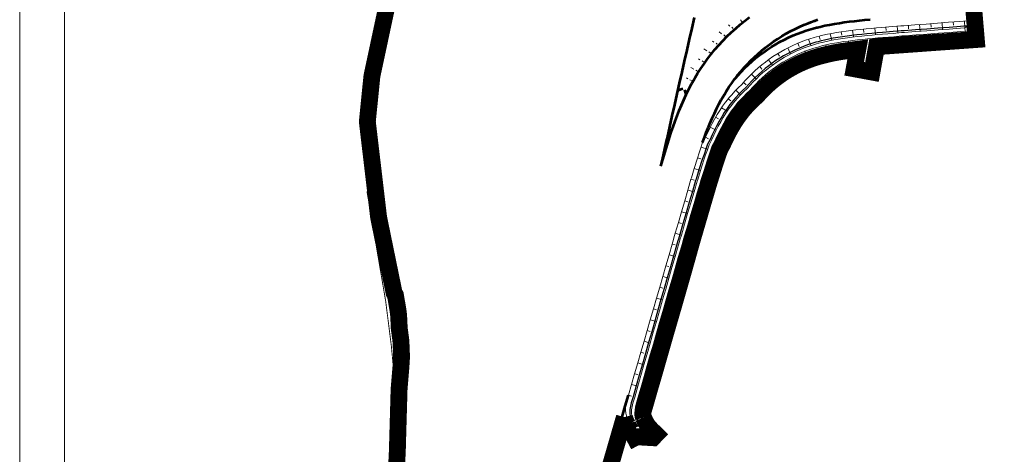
# Model space of a CAD drawing. Header units: metres. Extents: x 102313 to 104557, y 415820 to 422103.
# Tile 2 of 256: x 102629 to 103067, y 416154 to 416347. Entities that reach past the tile are written whole.
import ezdxf

# ---------------------------------------------------------------- set-up
doc = ezdxf.new("R2010")
doc.units = ezdxf.units.M
doc.header["$MEASUREMENT"] = 0
doc.linetypes.add('KG-GV', pattern=[42, 12, -6, 0, -6, 12, -6])
doc.linetypes.add('VW-1-1_STREEP', pattern=[20, 10, -10])
for name, color, linetype, lineweight in [('00-kader-2', 2, 'Continuous', 0), ('N-WE-GW-GRONDWERKLIJN-G', 90, 'Continuous', 53), ('N-WE-GW-TALUDARCERING-G', 90, 'Continuous', 13), ('N-WE-GW-WATERGANG-G', 90, 'Continuous', 0), ('N-WE-GW-WATERGANG_WATERLIJN-G', 130, 'Continuous', 30), ('N-WE-KG-GRONDVERWERVING-G', 130, 'KG-GV', 30), ('N-WE-KW-KUNSTWERK_GELUIDSWERING-G', 170, 'VW-1-1_STREEP', 53)]:
    doc.layers.add(name, color=color, linetype=linetype, lineweight=lineweight)

msp = doc.modelspace()

# ---------------------------------------------------------------- linework, layer by layer
at = {"layer": '00-kader-2', "flags": 128}
for points in [[(104309.046, 418230.373), (102629.046, 418230.373), (102629.046, 415854.373), (104309.046, 415854.373), (104309.046, 418230.373)], [(104289.046, 418210.373), (102649.046, 418210.373), (102649.046, 415874.373), (104289.046, 415874.373), (104289.046, 418210.373)]]:
    msp.add_lwpolyline(points, close=True, dxfattribs=at)
at = {"layer": 'N-WE-GW-GRONDWERKLIJN-G', "flags": 128}
for points in [[(102914.287, 416281.76), (102915.149, 416284.723), (102916.585, 416289.56), (102917.328, 416291.983), (102918.094, 416294.409), (102918.885, 416296.835), (102919.708, 416299.259), (102920.566, 416301.68), (102921.463, 416304.095), (102922.404, 416306.503), (102923.393, 416308.901), (102924.433, 416311.285), (102925.529, 416313.654), (102926.685, 416316.003), (102927.905, 416318.329), (102928.69, 416319.751), (102929.502, 416321.162), (102930.547, 416322.896), (102931.969, 416325.121), (102933.455, 416327.304), (102935.005, 416329.443), (102936.617, 416331.535), (102938.29, 416333.578), (102940.023, 416335.572), (102941.813, 416337.514), (102943.659, 416339.402), (102945.561, 416341.235), (102947.515, 416343.011), (102949.521, 416344.729), (102951.577, 416346.388), (102953.68, 416347.985)], [(102914.287, 416281.76), (102914.918, 416284.553), (102916.02, 416289.435), (102916.906, 416293.37), (102917.12, 416294.319), (102918.217, 416299.204), (102919.311, 416304.084), (102920.403, 416308.961), (102921.497, 416313.832), (102922.568, 416318.585), (102922.593, 416318.698), (102923.694, 416323.567), (102924.798, 416328.435), (102925.903, 416333.302), (102927.011, 416338.169), (102928.122, 416343.035), (102929.235, 416347.9)], [(102947.548, 416321.079), (102948.401, 416322.173), (102949.794, 416323.875), (102951.236, 416325.534), (102952.726, 416327.15), (102954.263, 416328.722), (102955.846, 416330.248), (102957.473, 416331.727), (102959.143, 416333.157), (102960.854, 416334.537), (102962.604, 416335.867), (102964.394, 416337.144), (102966.22, 416338.369), (102968.081, 416339.539), (102969.976, 416340.654), (102971.902, 416341.712), (102973.859, 416342.714), (102975.845, 416343.657), (102977.858, 416344.542), (102979.895, 416345.367), (102980.974, 416345.777), (102982.497, 416346.35), (102982.696, 416346.422), (102984.041, 416346.895)], [(102947.554, 416321.074), (102948.484, 416322.108), (102949.97, 416323.726), (102951.504, 416325.294), (102953.083, 416326.811), (102954.707, 416328.276), (102956.372, 416329.686), (102958.077, 416331.042), (102959.821, 416332.341), (102961.601, 416333.582), (102963.416, 416334.765), (102965.262, 416335.889), (102967.14, 416336.952), (102969.045, 416337.953), (102970.977, 416338.892), (102972.933, 416339.768), (102974.912, 416340.581), (102976.91, 416341.33), (102978.925, 416342.013), (102980.957, 416342.632), (102982.028, 416342.931), (102983.538, 416343.344), (102983.735, 416343.395), (102985.066, 416343.726), (102987.165, 416344.204), (102989.294, 416344.638), (102991.45, 416345.031), (102993.634, 416345.387), (102995.844, 416345.71), (102998.08, 416346.003), (103000.343, 416346.27), (103002.631, 416346.515), (103004.944, 416346.741), (103007.283, 416346.954)], [(102932.829, 416292.216), (102933.62, 416294.438), (102934.441, 416296.65), (102935.289, 416298.831), (102936.168, 416300.982), (102937.079, 416303.099), (102938.025, 416305.18), (102939.01, 416307.223), (102940.035, 416309.226), (102941.102, 416311.185), (102941.782, 416312.371), (102942.479, 416313.539), (102943.348, 416314.982), (102944.532, 416316.835), (102945.769, 416318.652), (102947.059, 416320.432), (102947.548, 416321.079)], [(102923.975, 416316.176), (102921.919, 416315.376)], [(102925.529, 416313.654), (102924.871, 416315.732)], [(102881.912, 416117.35), (102883.108, 416122.209), (102884.499, 416127.011), (102885.89, 416131.814), (102887.282, 416136.616), (102888.673, 416141.419), (102890.064, 416146.221), (102891.456, 416151.024), (102892.847, 416155.826), (102894.238, 416160.629), (102895.63, 416165.431), (102897.021, 416170.234), (102898.412, 416175.036), (102899.804, 416179.839)]]:
    msp.add_lwpolyline(points, dxfattribs=at)
at = {"layer": 'N-WE-GW-TALUDARCERING-G', "flags": 128}
for points in [[(102944.876, 416343.99), (102944.344, 416344.521)], [(102945.825, 416343.501), (102946.341, 416342.957)], [(102949.629, 416346.744), (102950.6, 416345.6)], [(103004.411, 416342.675), (103004.579, 416341.187)], [(103009.391, 416343.124), (103009.668, 416340.14)], [(103014.374, 416343.534), (103014.498, 416342.041)], [(103019.357, 416343.949), (103019.602, 416340.961)], [(103024.341, 416344.341), (103024.463, 416342.847)], [(103029.327, 416344.718), (103029.553, 416341.729)], [(103034.313, 416345.095), (103034.426, 416343.601)], [(103039.299, 416345.472), (103039.525, 416342.483)], [(103044.284, 416345.849), (103044.397, 416344.355)], [(103049.27, 416346.226), (103049.496, 416343.237)], [(102941.267, 416340.531), (102940.149, 416341.532)], [(102942.202, 416340.057), (102943.293, 416339.027)], [(102979.881, 416338.128), (102981.011, 416335.356)], [(102984.682, 416339.52), (102985.135, 416338.093)], [(102989.559, 416340.62), (102990.273, 416337.714)], [(102994.484, 416341.48), (102994.76, 416340.009)], [(102999.44, 416342.143), (102999.865, 416339.18)], [(103015.37, 416336.248), (103015.134, 416339.102)], [(103025.345, 416336.963), (103025.123, 416339.905)], [(103030.358, 416337.32), (103030.247, 416338.787)], [(103035.345, 416337.67), (103035.121, 416340.632)], [(103040.333, 416338.018), (103040.22, 416339.514)], [(103045.321, 416338.36), (103045.092, 416341.387)], [(102934.633, 416333.055), (102933.414, 416333.931)], [(102937.85, 416336.882), (102937.264, 416337.352)], [(102938.772, 416336.419), (102939.346, 416335.936)], [(102970.657, 416334.293), (102971.966, 416331.605)], [(102975.194, 416336.391), (102975.738, 416335.002)], [(102988.31, 416332.498), (102987.646, 416335.633)], [(102993.202, 416333.469), (102992.947, 416335.055)], [(102998.12, 416334.208), (102997.72, 416337.405)], [(103002.289, 416334.776), (103002.132, 416336.342)], [(103010.383, 416335.891), (103010.274, 416337.214)], [(103020.362, 416336.553), (103020.245, 416338.035)], [(102931.636, 416329.054), (102931.004, 416329.46)], [(102935.549, 416332.598), (102936.75, 416331.697)], [(102966.296, 416331.851), (102967.076, 416330.577)], [(102974.823, 416327.991), (102974.179, 416329.409)], [(102979.381, 416329.995), (102978.315, 416332.958)], [(102983.481, 416331.243), (102983.06, 416332.777)], [(102928.859, 416324.897), (102927.554, 416325.639)], [(102932.543, 416328.603), (102933.168, 416328.186)], [(102958.197, 416326.002), (102959.172, 416324.869)], [(102962.133, 416329.084), (102963.899, 416326.668)], [(102970.446, 416325.604), (102968.952, 416328.289)], [(102926.303, 416320.6), (102925.634, 416320.939)], [(102929.76, 416324.45), (102931.052, 416323.687)], [(102954.499, 416322.64), (102956.625, 416320.532)], [(102962.408, 416319.74), (102960.539, 416322.106)], [(102966.304, 416322.841), (102965.458, 416324.105)], [(102927.2, 416320.156), (102927.866, 416319.81)], [(102951.065, 416319.007), (102952.132, 416317.959)], [(102958.664, 416316.241), (102957.645, 416317.331)], [(102947.547, 416315.457), (102949.698, 416313.448)], [(102955.166, 416312.66), (102953.039, 416314.647)], [(102941.226, 416307.724), (102943.723, 416306.114)], [(102944.224, 416311.723), (102945.384, 416310.81)], [(102951.653, 416309.134), (102950.638, 416310.164)], [(102938.572, 416303.489), (102939.879, 416302.774)], [(102948.473, 416305.301), (102946.297, 416307.172)], [(102936.211, 416299.082), (102938.906, 416297.801)], [(102945.66, 416301.194), (102944.506, 416302.01)], [(102934.09, 416294.555), (102935.453, 416293.945)], [(102943.341, 416297.108), (102940.946, 416298.52)], [(102932.135, 416290.193), (102934.991, 416289.228)], [(102941.133, 416292.634), (102939.888, 416293.191)], [(102938.88, 416287.714), (102936.339, 416288.572)], [(102930.576, 416285.442), (102931.992, 416284.987)], [(102937.368, 416283.225), (102936.096, 416283.634)], [(102929.083, 416280.67), (102931.885, 416279.795)], [(102935.919, 416278.597), (102933.335, 416279.405)], [(102927.629, 416275.886), (102929.018, 416275.473)], [(102934.439, 416273.863), (102933.143, 416274.249)], [(102926.238, 416271.084), (102928.981, 416270.271)], [(102933.04, 416269.1), (102930.428, 416269.873)], [(102924.847, 416266.281), (102926.205, 416265.881)], [(102931.63, 416264.303), (102930.318, 416264.689)], [(102923.455, 416261.479), (102926.152, 416260.689)], [(102930.224, 416259.504), (102927.593, 416260.275)], [(102922.064, 416256.676), (102923.406, 416256.285)], [(102928.822, 416254.705), (102927.505, 416255.089)], [(102920.673, 416251.873), (102923.351, 416251.098)], [(102927.428, 416249.903), (102924.788, 416250.668)], [(102919.281, 416247.071), (102920.62, 416246.684)], [(102917.89, 416242.268), (102920.57, 416241.494)], [(102926.064, 416245.117), (102924.733, 416245.502)], [(102916.499, 416237.466), (102917.84, 416237.078)], [(102924.72, 416240.301), (102922.013, 416241.084)], [(102923.359, 416235.49), (102921.992, 416235.885)], [(102915.107, 416232.663), (102917.795, 416231.888)], [(102921.995, 416230.68), (102919.237, 416231.476)], [(102913.716, 416227.861), (102915.062, 416227.473)], [(102920.614, 416225.874), (102919.232, 416226.273)], [(102912.325, 416223.058), (102915.022, 416222.281)], [(102919.232, 416221.069), (102916.464, 416221.867)], [(102910.933, 416218.256), (102912.286, 416217.866)], [(102917.85, 416216.264), (102916.465, 416216.663)], [(102909.542, 416213.453), (102912.254, 416212.673)], [(102916.462, 416211.46), (102913.695, 416212.257)], [(102908.151, 416208.651), (102909.511, 416208.26)], [(102915.073, 416206.657), (102913.693, 416207.054)], [(102906.759, 416203.848), (102909.489, 416203.064)], [(102913.694, 416201.851), (102910.93, 416202.645)], [(102905.368, 416199.046), (102906.738, 416198.652)], [(102903.977, 416194.243), (102906.728, 416193.454)], [(102912.314, 416197.045), (102910.931, 416197.442)], [(102902.585, 416189.441), (102903.967, 416189.044)], [(102910.955, 416192.233), (102908.168, 416193.033)], [(102909.538, 416187.438), (102908.163, 416187.833)], [(102901.194, 416184.638), (102903.971, 416183.842)], [(102908.141, 416182.638), (102905.41, 416183.42)], [(102899.803, 416179.836), (102901.198, 416179.436)], [(102906.787, 416177.816), (102905.421, 416178.207)]]:
    msp.add_lwpolyline(points, dxfattribs=at)
at = {"layer": 'N-WE-GW-WATERGANG-G', "flags": 128}
for points in [[(102903.487, 416161.415), (102900.479, 416167.06, -0.2159549), (102899.023, 416177.144), (102899.804, 416179.839), (102901.195, 416184.641), (102902.586, 416189.444), (102903.978, 416194.246), (102905.369, 416199.049), (102906.76, 416203.851), (102908.152, 416208.654), (102909.543, 416213.456), (102910.934, 416218.259), (102912.326, 416223.062), (102913.717, 416227.864), (102915.108, 416232.667), (102916.5, 416237.469), (102917.891, 416242.272), (102919.282, 416247.074), (102919.863, 416249.077), (102920.076, 416249.814), (102920.674, 416251.877), (102922.065, 416256.679), (102923.456, 416261.482), (102924.848, 416266.284), (102926.239, 416271.087), (102927.63, 416275.889), (102927.834, 416276.591), (102929.077, 416280.65), (102930.542, 416285.335), (102931.287, 416287.647), (102932.047, 416289.935), (102932.823, 416292.2), (102933.045, 416292.126), (102933.981, 416294.313), (102934.95, 416296.465), (102935.956, 416298.577), (102937.003, 416300.646), (102938.096, 416302.667), (102939.237, 416304.636), (102940.43, 416306.546), (102941.677, 416308.392), (102942.98, 416310.169), (102943.812, 416311.227), (102944.665, 416312.254), (102945.738, 416313.505), (102947.183, 416315.086), (102948.678, 416316.608), (102950.221, 416318.069), (102951.616, 416319.62), (102953.028, 416321.147), (102954.484, 416322.626), (102955.984, 416324.057), (102957.525, 416325.437), (102959.105, 416326.766), (102960.724, 416328.042), (102962.378, 416329.265), (102964.067, 416330.433), (102965.788, 416331.545), (102967.539, 416332.6), (102969.318, 416333.597), (102971.124, 416334.536), (102972.955, 416335.415), (102974.808, 416336.235), (102976.681, 416336.994), (102978.573, 416337.692), (102980.481, 416338.328), (102982.403, 416338.903), (102983.417, 416339.18), (102984.847, 416339.564), (102985.035, 416339.612), (102986.299, 416339.921), (102988.298, 416340.368), (102990.333, 416340.775), (102992.402, 416341.146), (102994.505, 416341.483), (102996.641, 416341.79), (102998.81, 416342.07), (103001.01, 416342.326), (103003.244, 416342.562), (103005.509, 416342.781), (103007.807, 416342.989), (103010.137, 416343.187), (103012.5, 416343.382), (103017.321, 416343.775), (103020.939, 416344.084), (103022.27, 416344.184), (103027.258, 416344.562), (103032.246, 416344.939), (103037.234, 416345.316), (103042.222, 416345.693), (103047.21, 416346.07), (103052.198, 416346.447), (103053.69, 416346.56), (103054.172, 416339.763)], [(102904.41, 416165.799, -0.2088279), (102903.248, 416175.876), (102904.033, 416178.614), (102905.41, 416183.42), (102906.789, 416188.226), (102908.168, 416193.032), (102909.548, 416197.838), (102910.929, 416202.644), (102912.311, 416207.449), (102913.694, 416212.254), (102915.078, 416217.058), (102916.463, 416221.863), (102917.849, 416226.667), (102919.235, 416231.471), (102920.623, 416236.274), (102922.011, 416241.078), (102923.401, 416245.881), (102923.981, 416247.884), (102924.194, 416248.621), (102924.792, 416250.683), (102926.19, 416255.484), (102927.596, 416260.283), (102929.008, 416265.079), (102930.428, 416269.873), (102931.854, 416274.665), (102932.064, 416275.366), (102933.335, 416279.405), (102934.824, 416284.039), (102935.578, 416286.314), (102936.344, 416288.558), (102937.125, 416290.769), (102938.232, 416292.841), (102939.179, 416294.932), (102940.16, 416296.977), (102941.178, 416298.971), (102942.238, 416300.911), (102943.341, 416302.792), (102944.491, 416304.609), (102945.689, 416306.356), (102946.936, 416308.027), (102947.731, 416309.018), (102948.544, 416309.976), (102949.564, 416311.14), (102950.938, 416312.609), (102952.359, 416314.022), (102953.824, 416315.375), (102955.138, 416316.821), (102956.466, 416318.246), (102957.836, 416319.626), (102959.246, 416320.959), (102960.695, 416322.245), (102962.18, 416323.482), (102963.7, 416324.669), (102965.254, 416325.806), (102966.84, 416326.891), (102968.455, 416327.922), (102970.099, 416328.901), (102971.768, 416329.824), (102973.462, 416330.693), (102975.179, 416331.505), (102976.916, 416332.261), (102978.672, 416332.96), (102980.444, 416333.601), (102982.231, 416334.184), (102984.03, 416334.709), (102984.979, 416334.961), (102986.319, 416335.313), (102986.496, 416335.357), (102987.684, 416335.641), (102989.572, 416336.053), (102991.502, 416336.431), (102993.473, 416336.777), (102995.485, 416337.093), (102997.537, 416337.382), (102999.629, 416337.647), (103001.761, 416337.89), (103003.933, 416338.116), (103006.145, 416338.328), (103008.397, 416338.529), (103010.688, 416338.723), (103013.02, 416338.913), (103017.803, 416339.302), (103021.412, 416339.61), (103022.744, 416339.711), (103027.732, 416340.088), (103032.72, 416340.465), (103037.708, 416340.842), (103042.696, 416341.22), (103047.684, 416341.597), (103049.609, 416341.742), (103049.496, 416343.237), (103047.526, 416343.088), (103042.538, 416342.711), (103037.55, 416342.334), (103032.562, 416341.957), (103027.574, 416341.58), (103022.586, 416341.203), (103021.254, 416341.102), (103017.643, 416340.794), (103012.846, 416340.403), (103010.504, 416340.211), (103008.2, 416340.016), (103005.933, 416339.813), (103003.703, 416339.599), (103001.511, 416339.369), (102999.356, 416339.121), (102997.238, 416338.852), (102995.158, 416338.557), (102993.116, 416338.234), (102991.112, 416337.88), (102989.148, 416337.492), (102987.222, 416337.068), (102986.009, 416336.776), (102985.828, 416336.731), (102984.458, 416336.368), (102983.488, 416336.107), (102981.647, 416335.566), (102979.82, 416334.965), (102978.008, 416334.305), (102976.213, 416333.586), (102974.437, 416332.809), (102972.683, 416331.974), (102970.951, 416331.082), (102969.245, 416330.134), (102967.566, 416329.13), (102965.915, 416328.072), (102964.295, 416326.959), (102962.708, 416325.794), (102961.155, 416324.577), (102959.638, 416323.309), (102958.158, 416321.992), (102956.719, 416320.626), (102955.32, 416319.213), (102953.964, 416317.755), (102952.623, 416316.274), (102951.132, 416314.884), (102949.686, 416313.435), (102948.288, 416311.929), (102947.251, 416310.736), (102946.424, 416309.754), (102945.617, 416308.741), (102944.351, 416307.035), (102943.137, 416305.255), (102941.973, 416303.407), (102940.857, 416301.497), (102939.786, 416299.53), (102938.758, 416297.51), (102937.769, 416295.443), (102936.814, 416293.332), (102935.702, 416291.243), (102934.915, 416289.016), (102934.146, 416286.759), (102933.388, 416284.474), (102931.895, 416279.826), (102930.623, 416275.783), (102930.414, 416275.083), (102928.987, 416270.291), (102927.567, 416265.496), (102926.155, 416260.7), (102924.75, 416255.901), (102923.352, 416251.101), (102922.753, 416249.038), (102922.54, 416248.301), (102921.96, 416246.298), (102920.571, 416241.495), (102919.182, 416236.692), (102917.795, 416231.888), (102916.408, 416227.084), (102915.022, 416222.28), (102913.637, 416217.476), (102912.254, 416212.671), (102910.871, 416207.866), (102909.489, 416203.061), (102908.107, 416198.256), (102906.727, 416193.45), (102905.348, 416188.644), (102903.969, 416183.838), (102902.592, 416179.031), (102901.814, 416176.315, 0.2088279), (102903.113, 416165.045)], [(102905.53, 416169.677, -0.1435296), (102905.327, 416172.651), (102905.406, 416173.01), (102906.787, 416177.816), (102908.165, 416182.622), (102909.571, 416187.42), (102910.968, 416192.221), (102912.326, 416197.033), (102913.707, 416201.839), (102915.077, 416206.648), (102916.467, 416211.451), (102917.871, 416216.249), (102919.252, 416221.055), (102920.634, 416225.86), (102922.014, 416230.666), (102923.378, 416235.476), (102924.733, 416240.289), (102926.077, 416245.106), (102926.645, 416247.112), (102926.855, 416247.85), (102927.446, 416249.915), (102928.841, 416254.716), (102930.243, 416259.516), (102931.64, 416264.316), (102933.051, 416269.113), (102934.463, 416273.91), (102934.665, 416274.612), (102935.933, 416278.645), (102937.373, 416283.267), (102938.126, 416285.522), (102938.883, 416287.743), (102939.706, 416289.911), (102940.811, 416291.947), (102941.768, 416293.993), (102942.756, 416295.988), (102943.779, 416297.928), (102944.839, 416299.809), (102945.94, 416301.625), (102947.085, 416303.371), (102948.282, 416305.039), (102949.499, 416306.64), (102950.266, 416307.588), (102951.063, 416308.496), (102952.06, 416309.597), (102953.401, 416310.985), (102954.785, 416312.317), (102956.21, 416313.592), (102957.479, 416314.962), (102958.758, 416316.313), (102960.078, 416317.619), (102961.435, 416318.88), (102962.83, 416320.095), (102964.259, 416321.261), (102965.721, 416322.38), (102967.214, 416323.448), (102968.737, 416324.466), (102970.288, 416325.433), (102971.866, 416326.347), (102973.467, 416327.208), (102975.091, 416328.016), (102976.735, 416328.769), (102978.398, 416329.467), (102980.076, 416330.112), (102981.767, 416330.706), (102983.471, 416331.246), (102985.186, 416331.73), (102986.09, 416331.962), (102987.367, 416332.287), (102987.537, 416332.328), (102988.672, 416332.59), (102990.479, 416332.983), (102992.335, 416333.335), (102994.238, 416333.659), (102996.185, 416333.956), (102998.178, 416334.229), (103000.212, 416334.503), (103002.289, 416334.776), (103003.073, 416334.878)]]:
    msp.add_lwpolyline(points, format="xyb", dxfattribs=at)
for points in [[(103049.496, 416343.237), (103053.69, 416346.56)], [(103028.042, 416337.157), (103033.033, 416337.508), (103038.024, 416337.859), (103043.015, 416338.203), (103048.007, 416338.543), (103053, 416338.875), (103054.257, 416338.956)], [(103054.257, 416338.956), (103049.609, 416341.742)], [(103001.22, 416324.864), (103003.073, 416334.878)], [(103007.152, 416323.767), (103009.329, 416335.815)], [(103009.329, 416335.815), (103028.042, 416337.157), (103028.042, 416337.157)]]:
    msp.add_lwpolyline(points, dxfattribs=at)
at = {"layer": 'N-WE-GW-WATERGANG_WATERLIJN-G', "flags": 128}
for points in [[(103008.047, 416337.746), (103008.495, 416337.786), (103010.78, 416337.979), (103013.107, 416338.169), (103017.884, 416338.557), (103021.491, 416338.865), (103022.823, 416338.965), (103027.811, 416339.343), (103032.799, 416339.72), (103037.787, 416340.097), (103042.775, 416340.474), (103047.763, 416340.851), (103050.722, 416341.075), (103050.545, 416344.068), (103047.447, 416343.834), (103042.459, 416343.457), (103037.471, 416343.08), (103032.483, 416342.702), (103027.495, 416342.325), (103022.507, 416341.948), (103021.175, 416341.847), (103017.562, 416341.539), (103012.76, 416341.148), (103010.413, 416340.955), (103008.102, 416340.759), (103005.827, 416340.555), (103003.588, 416340.339), (103001.386, 416340.109), (102999.219, 416339.859), (102997.089, 416339.586), (102994.995, 416339.288), (102992.938, 416338.962), (102990.918, 416338.603), (102988.935, 416338.211), (102986.991, 416337.781), (102985.765, 416337.485), (102985.583, 416337.439), (102984.198, 416337.071), (102983.217, 416336.806), (102981.356, 416336.256), (102979.508, 416335.647), (102977.676, 416334.977), (102975.862, 416334.248), (102974.067, 416333.46), (102972.293, 416332.614), (102970.543, 416331.711), (102968.818, 416330.75), (102967.121, 416329.734), (102965.453, 416328.662), (102963.816, 416327.536), (102962.212, 416326.356), (102960.642, 416325.124), (102959.109, 416323.841), (102957.615, 416322.508), (102956.16, 416321.126), (102954.747, 416319.697), (102953.377, 416318.221), (102952.022, 416316.722), (102950.518, 416315.315), (102949.06, 416313.848), (102947.65, 416312.323), (102946.604, 416311.115), (102945.771, 416310.122), (102944.958, 416309.098), (102943.683, 416307.374), (102942.46, 416305.577), (102941.289, 416303.714), (102940.166, 416301.79), (102939.09, 416299.809), (102938.058, 416297.777), (102937.064, 416295.699), (102936.106, 416293.577), (102934.99, 416291.479), (102934.202, 416289.244), (102933.43, 416286.981), (102932.671, 416284.691), (102931.176, 416280.036), (102929.903, 416275.992), (102929.694, 416275.291), (102928.267, 416270.499), (102926.847, 416265.705), (102925.435, 416260.908), (102924.03, 416256.11), (102922.631, 416251.309), (102922.033, 416249.247), (102921.82, 416248.51), (102921.24, 416246.507), (102919.851, 416241.704), (102918.462, 416236.9), (102917.075, 416232.097), (102915.688, 416227.293), (102914.302, 416222.489), (102912.917, 416217.684), (102911.534, 416212.88), (102910.151, 416208.075), (102908.768, 416203.27), (102907.387, 416198.464), (102906.007, 416193.658), (102904.628, 416188.852), (102903.249, 416184.046), (102901.872, 416179.24), (102901.196, 416176.882), (102901.095, 416176.528, 0.2087079), (102902.464, 416164.669)], [(102903.965, 416175.656, 0.2088279), (102905.058, 416166.176)]]:
    msp.add_lwpolyline(points, format="xyb", dxfattribs=at)
for points in [[(102903.965, 416175.656), (102904.753, 416178.405), (102906.13, 416183.212), (102907.509, 416188.018), (102908.888, 416192.824), (102910.268, 416197.63), (102911.649, 416202.435), (102913.031, 416207.24), (102914.414, 416212.045), (102915.798, 416216.85), (102917.183, 416221.654), (102918.569, 416226.458), (102919.955, 416231.262), (102921.343, 416236.066), (102922.732, 416240.869), (102924.121, 416245.672), (102924.701, 416247.675), (102924.914, 416248.412), (102925.512, 416250.475), (102926.91, 416255.275), (102928.316, 416260.074), (102929.728, 416264.87), (102931.148, 416269.665), (102932.574, 416274.457), (102932.784, 416275.157), (102934.054, 416279.194), (102935.541, 416283.822), (102936.294, 416286.091), (102937.058, 416288.329), (102937.836, 416290.533), (102938.94, 416292.595), (102939.884, 416294.676), (102940.86, 416296.71), (102941.874, 416298.692), (102942.928, 416300.619), (102944.025, 416302.485), (102945.167, 416304.286), (102946.357, 416306.016), (102947.595, 416307.67), (102948.384, 416308.65), (102949.19, 416309.596), (102950.202, 416310.746), (102951.564, 416312.197), (102952.972, 416313.591), (102954.424, 416314.927), (102955.725, 416316.355), (102957.039, 416317.763), (102958.395, 416319.126), (102959.79, 416320.443), (102961.223, 416321.713), (102962.692, 416322.935), (102964.196, 416324.107), (102965.733, 416325.229), (102967.302, 416326.3), (102968.9, 416327.319), (102970.525, 416328.284), (102972.177, 416329.195), (102973.852, 416330.052), (102975.55, 416330.853), (102977.267, 416331.599), (102979.003, 416332.287), (102980.756, 416332.919), (102982.522, 416333.493), (102984.301, 416334.01), (102985.24, 416334.258), (102986.565, 416334.605), (102986.74, 416334.648), (102987.915, 416334.928), (102989.785, 416335.334), (102991.697, 416335.707), (102993.652, 416336.049), (102995.648, 416336.361), (102997.687, 416336.647), (102999.766, 416336.91), (103001.887, 416337.151), (103004.048, 416337.376), (103004.633, 416337.432)], [(103002.272, 416324.67), (103004.633, 416337.432)], [(103005.517, 416324.069), (103008.047, 416337.746)]]:
    msp.add_lwpolyline(points, dxfattribs=at)
at = {"layer": 'N-WE-KG-GRONDVERWERVING-G', "linetype": 'Continuous', "lineweight": 0, "ltscale": 5, "const_width": 7.5, "flags": 128}
msp.add_lwpolyline([(102891.025, 416145.943), (102892.416, 416150.745), (102893.807, 416155.548), (102895.199, 416160.35), (102896.59, 416165.153), (102897.981, 416169.956), (102898.028, 416170.116, 0.0734231), (102899.615, 416166.555), (102902.605, 416160.945), (102903.487, 416161.415), (102910.785, 416160.99), (102912.184, 416162.45), (102910.052, 416164.538), (102908.455, 416166.266), (102907.444, 416168.021), (102906.469, 416170.024, -0.1435296), (102906.303, 416172.436), (102906.376, 416172.764), (102907.749, 416177.539), (102909.126, 416182.344), (102910.53, 416187.14), (102911.929, 416191.946), (102913.288, 416196.76), (102914.668, 416201.564), (102916.038, 416206.372), (102917.427, 416211.171), (102918.831, 416215.971), (102920.213, 416220.779), (102921.595, 416225.584), (102922.976, 416230.391), (102924.341, 416235.204), (102925.696, 416240.02), (102927.04, 416244.835), (102927.608, 416246.839), (102927.816, 416247.575), (102928.407, 416249.637), (102929.801, 416254.436), (102931.203, 416259.235), (102932.6, 416264.035), (102934.01, 416268.831), (102935.424, 416273.631), (102935.622, 416274.324), (102936.887, 416278.346), (102938.325, 416282.96), (102939.073, 416285.203), (102939.824, 416287.404), (102940.617, 416289.493), (102941.704, 416291.496), (102942.669, 416293.559), (102943.646, 416295.533), (102944.657, 416297.449), (102945.702, 416299.304), (102946.786, 416301.092), (102947.909, 416302.805), (102949.086, 416304.445), (102950.286, 416306.023), (102951.031, 416306.944), (102951.809, 416307.831), (102952.79, 416308.914), (102954.107, 416310.277), (102955.466, 416311.584), (102956.912, 416312.878), (102958.209, 416314.279), (102959.473, 416315.613), (102960.77, 416316.897), (102962.104, 416318.136), (102963.474, 416319.33), (102964.879, 416320.477), (102966.316, 416321.576), (102967.783, 416322.626), (102969.28, 416323.626), (102970.804, 416324.576), (102972.353, 416325.474), (102973.927, 416326.32), (102975.522, 416327.113), (102977.137, 416327.853), (102978.771, 416328.539), (102980.422, 416329.173), (102982.084, 416329.758), (102983.758, 416330.287), (102985.446, 416330.764), (102986.338, 416330.993), (102987.609, 416331.316), (102987.767, 416331.355), (102988.891, 416331.614), (102990.679, 416332.003), (102992.513, 416332.351), (102994.397, 416332.672), (102996.329, 416332.967), (102998.313, 416333.238), (103000.344, 416333.511), (103001.839, 416333.708), (103000.237, 416325.046), (103008.136, 416323.589), (103010.175, 416334.873), (103054.55, 416338.055), (103047.035, 416427.069)], format="xyb", dxfattribs=at)
msp.add_lwpolyline([(102793.975, 416360.42), (102785.717, 416321.778), (102783.679, 416301.518), (102788.698, 416258.948), (102790.05, 416252.359), (102791.208, 416246.715), (102795.255, 416226.994), (102795.604, 416225.293), (102796.159, 416224.431), (102797.298, 416217.8), (102797.608, 416215.267), (102797.874, 416209.586), (102798.586, 416204.284), (102798.806, 416200.169), (102798.877, 416196.569), (102798.638, 416192.605), (102797.799, 416182.487), (102797.019, 416155.026), (102796.691, 416148.033)], dxfattribs=at)
at = {"layer": 'N-WE-KW-KUNSTWERK_GELUIDSWERING-G', "const_width": 0.4, "flags": 128}
msp.add_lwpolyline([(102783.519, 416270.49), (102791.83, 416221.771), (102794.411, 416201.402, -0.0525739), (102795.328, 416157.698), (102789.661, 416097.805), (102779.702, 416009.663)], format="xyb", dxfattribs=at)

doc.saveas('drawing.dxf')
